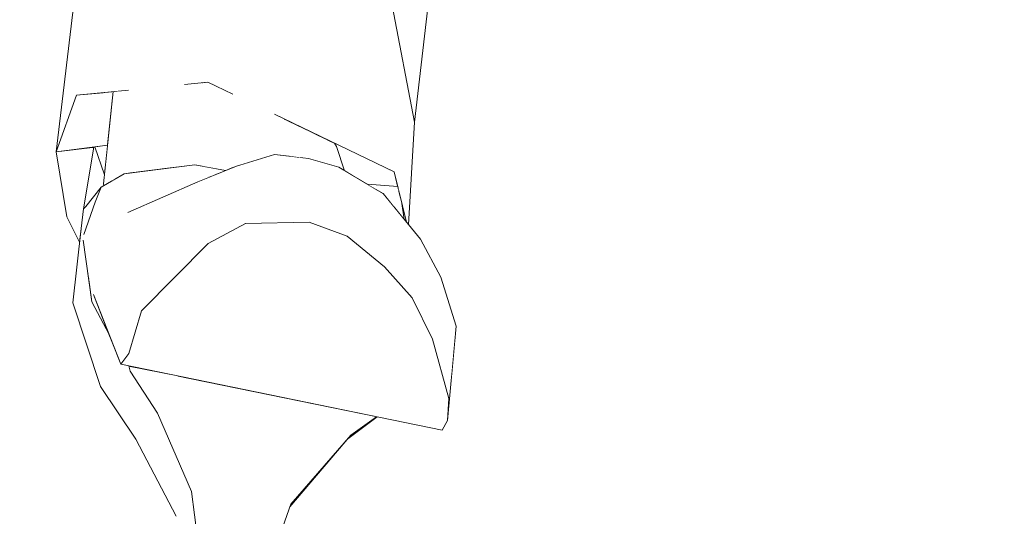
# Model space of a CAD drawing. Header units: millimetres. Extents: x 0 to 650, y -1 to 707.
# Tile 174 of 256: x 525.92 to 528.21, y 337.55 to 338.7. Entities that reach past the tile are written whole.
import ezdxf
from ezdxf.xclip import XClip

# ---------------------------------------------------------------- set-up
doc = ezdxf.new("R2010")
doc.units = ezdxf.units.MM
doc.header["$MEASUREMENT"] = 0
doc.header["$XCLIPFRAME"] = 0
doc.linetypes.add('Wipeout_Contour', pattern=[1000, 0, -1000])
doc.layers.add('Interior - Mobiliário .ARQ', color=7, linetype='Continuous')
doc.layers.add('Parede.ARQ', color=7, linetype='Continuous')

# ---------------------------------------------------------------- blocks, each defined once
blk = doc.blocks.new('Desenho_2_2', base_point=(960.5741, 336.178))
at = {"color": 254, "linetype": 'Wipeout_Contour', "lineweight": 0, "ltscale": 31302.574578}
blk.add_wipeout([(525.3629, 337.0603), (525.335, 336.978), (534.8689, 336.978), (534.8689, 339.978), (527.2036, 339.978), (527.1696, 339.8395), (526.9379, 339.0644), (526.8709, 338.726), (526.8397, 338.4605), (526.826, 338.2229), (526.8541, 338.1887), (526.9009, 338.1011), (526.9369, 337.9874), (526.9169, 337.7689), (526.904, 337.746), (526.7536, 337.7769), (526.6854, 337.7261), (526.5511, 337.5685), (526.4797, 337.3693), (526.4539, 337.3307), (526.4149, 337.3074), (526.3481, 337.314), (526.3266, 337.3436), (526.2872, 337.5464), (526.1936, 337.7251), (526.1114, 337.8474), (526.0475, 338.0411), (526.0632, 338.1822), (526.0334, 338.2407), (526.0089, 338.3917), (526.0601, 338.8198), (526.0699, 338.8896), (526.0712, 338.9305), (526.0866, 339.2566), (526.1375, 339.978), (525.8214, 339.978), (525.8159, 339.8575), (525.771, 339.2577), (525.7441, 338.8923), (525.726, 338.528), (525.7004, 338.2544), (525.6362, 337.8163), (525.6313, 337.8016), (525.6328, 337.7707), (525.5855, 337.6641), (525.5643, 337.6006), (525.5472, 337.5779), (525.5072, 337.488), (525.4497, 337.3351), (525.3975, 337.1757)], dxfattribs=at).dxf.layer = 'Parede.ARQ'
at = {"color": 254, "linetype": 'Wipeout_Contour', "lineweight": 0, "ltscale": 1879.004389}
blk.add_wipeout([(526.7882, 338.731), (526.8397, 338.4605), (526.8709, 338.726)], dxfattribs=at).dxf.layer = 'Interior - Mobiliário .ARQ'
at = {"color": 254, "linetype": 'Wipeout_Contour', "lineweight": 0, "ltscale": 1877.56347}
blk.add_wipeout([(526.6064, 338.4346), (526.5358, 338.4685), (526.6105, 338.3806)], dxfattribs=at).dxf.layer = 'Interior - Mobiliário .ARQ'
at = {"color": 254, "linetype": 'Wipeout_Contour', "lineweight": 0, "ltscale": 1876.648082}
blk.add_wipeout([(526.0989, 338.4029), (526.1208, 338.3379), (526.1279, 338.4065)], dxfattribs=at).dxf.layer = 'Interior - Mobiliário .ARQ'
at = {"color": 254, "linetype": 'Wipeout_Contour', "lineweight": 0, "ltscale": 2504.220744}
blk.add_wipeout([(526.6588, 338.4035), (526.6775, 338.3475), (526.7084, 338.3293), (526.7929, 338.3449)], dxfattribs=at).dxf.layer = 'Interior - Mobiliário .ARQ'
at = {"color": 254, "linetype": 'Wipeout_Contour', "lineweight": 0, "ltscale": 1876.457727}
blk.add_wipeout([(526.1665, 338.3407), (526.1815, 338.3425), (526.1747, 338.3584)], dxfattribs=at).dxf.layer = 'Interior - Mobiliário .ARQ'
at = {"color": 254, "linetype": 'Wipeout_Contour', "lineweight": 0, "ltscale": 1877.106111}
blk.add_wipeout([(526.184, 338.1514), (526.3372, 338.322), (526.1752, 338.2509)], dxfattribs=at).dxf.layer = 'Interior - Mobiliário .ARQ'
at = {"color": 254, "linetype": 'Wipeout_Contour', "lineweight": 0, "ltscale": 2504.076158}
blk.add_wipeout([(526.7308, 338.3161), (526.7672, 338.2945), (526.7934, 338.2627), (526.8028, 338.3047)], dxfattribs=at).dxf.layer = 'Interior - Mobiliário .ARQ'
at = {"color": 254, "linetype": 'Wipeout_Contour', "lineweight": 0, "ltscale": 1877.618072}
blk.add_wipeout([(526.6835, 338.196), (526.5956, 338.2284), (526.448, 338.225)], dxfattribs=at).dxf.layer = 'Interior - Mobiliário .ARQ'
at = {"color": 254, "linetype": 'Wipeout_Contour', "lineweight": 0, "ltscale": 1876.100809}
blk.add_wipeout([(526.0819, 338.0454), (526.0475, 338.0411), (526.1114, 337.8474)], dxfattribs=at).dxf.layer = 'Interior - Mobiliário .ARQ'
at = {"color": 254, "linetype": 'Wipeout_Contour', "lineweight": 0, "ltscale": 1877.008709}
blk.add_wipeout([(526.9196, 337.8195), (526.8817, 337.9569), (526.2069, 338.0225)], dxfattribs=at).dxf.layer = 'Interior - Mobiliário .ARQ'
at = {"color": 254, "linetype": 'Wipeout_Contour', "lineweight": 0, "ltscale": 1875.825938}
blk.add_wipeout([(526.3225, 337.6036), (526.3518, 337.3863), (526.4797, 337.3693)], dxfattribs=at).dxf.layer = 'Interior - Mobiliário .ARQ'
at = {"color": 254, "linetype": 'Wipeout_Contour', "lineweight": 0, "ltscale": 1876.946889}
blk.add_wipeout([(526.2139, 338.5025), (526.1494, 338.4297), (526.1747, 338.3584)], dxfattribs=at).dxf.layer = 'Interior - Mobiliário .ARQ'
at = {"color": 254, "linetype": 'Wipeout_Contour', "lineweight": 0, "ltscale": 1876.077825}
blk.add_wipeout([(526.0089, 338.3917), (526.1279, 338.4065), (526.1351, 338.476)], dxfattribs=at).dxf.layer = 'Interior - Mobiliário .ARQ'
at = {"color": 254, "linetype": 'Wipeout_Contour', "lineweight": 0, "ltscale": 1878.236926}
blk.add_wipeout([(526.8397, 338.4605), (526.7929, 338.3449), (526.8216, 338.2282)], dxfattribs=at).dxf.layer = 'Interior - Mobiliário .ARQ'
at = {"color": 254, "linetype": 'Wipeout_Contour', "lineweight": 0, "ltscale": 1876.167951}
blk.add_wipeout([(526.16, 338.3193), (526.1108, 338.2254), (526.1752, 338.2509)], dxfattribs=at).dxf.layer = 'Interior - Mobiliário .ARQ'
at = {"color": 254, "linetype": 'Wipeout_Contour', "lineweight": 0, "ltscale": 1877.07391}
blk.add_wipeout([(526.8343, 338.0528), (526.3613, 338.1789), (526.2069, 338.0225)], dxfattribs=at).dxf.layer = 'Interior - Mobiliário .ARQ'
at = {"color": 254, "linetype": 'Wipeout_Contour', "lineweight": 0, "ltscale": 1877.97616}
blk.add_wipeout([(526.9369, 337.9874), (526.9196, 337.8195), (526.9169, 337.7689)], dxfattribs=at).dxf.layer = 'Interior - Mobiliário .ARQ'
at = {"color": 254, "linetype": 'Wipeout_Contour', "lineweight": 0, "ltscale": 1876.557315}
blk.add_wipeout([(526.1808, 337.8826), (526.2442, 337.7854), (526.6927, 337.7347)], dxfattribs=at).dxf.layer = 'Interior - Mobiliário .ARQ'
at = {"color": 254, "linetype": 'Wipeout_Contour', "lineweight": 0, "ltscale": 1876.114785}
blk.add_wipeout([(526.4797, 337.3693), (526.5533, 337.5746), (526.3225, 337.6036)], dxfattribs=at).dxf.layer = 'Interior - Mobiliário .ARQ'
at = {"color": 254, "linetype": 'Wipeout_Contour', "lineweight": 0, "ltscale": 1878.809306}
blk.add_wipeout([(526.8397, 338.4605), (526.7882, 338.731), (526.7929, 338.3449)], dxfattribs=at).dxf.layer = 'Interior - Mobiliário .ARQ'
at = {"color": 254, "linetype": 'Wipeout_Contour', "lineweight": 0, "ltscale": 2504.209517}
blk.add_wipeout([(526.803, 338.3039), (526.7957, 338.2599), (526.8154, 338.2358), (526.8088, 338.2803)], dxfattribs=at).dxf.layer = 'Interior - Mobiliário .ARQ'
at = {"color": 254, "linetype": 'Wipeout_Contour', "lineweight": 0, "ltscale": 1876.080694}
blk.add_wipeout([(526.0995, 338.2748), (526.0729, 338.1999), (526.0893, 338.2201)], dxfattribs=at).dxf.layer = 'Interior - Mobiliário .ARQ'
at = {"color": 254, "linetype": 'Wipeout_Contour', "lineweight": 0, "ltscale": 1877.524385}
blk.add_wipeout([(526.448, 338.225), (526.7707, 338.1245), (526.6835, 338.196)], dxfattribs=at).dxf.layer = 'Interior - Mobiliário .ARQ'
at = {"color": 254, "linetype": 'Wipeout_Contour', "lineweight": 0, "ltscale": 1877.080878}
blk.add_wipeout([(526.2069, 338.0225), (526.8817, 337.9569), (526.8343, 338.0528)], dxfattribs=at).dxf.layer = 'Interior - Mobiliário .ARQ'
at = {"color": 254, "linetype": 'Wipeout_Contour', "lineweight": 0, "ltscale": 2502.186668}
blk.add_wipeout([(526.1808, 337.8826), (526.6927, 337.7347), (526.7521, 337.7772), (526.3007, 337.8698)], dxfattribs=at).dxf.layer = 'Interior - Mobiliário .ARQ'
at = {"color": 254, "linetype": 'Wipeout_Contour', "lineweight": 0, "ltscale": 1875.500115}
blk.add_wipeout([(526.3225, 337.6036), (526.2872, 337.5464), (526.3266, 337.3436)], dxfattribs=at).dxf.layer = 'Interior - Mobiliário .ARQ'
at = {"layer": 'Interior - Mobiliário .ARQ', "color": 7, "linetype": 'Continuous', "lineweight": 0}
blk.add_line((526.8397, 338.4605), (526.8709, 338.726), dxfattribs=at)
at = {"color": 254, "linetype": 'Wipeout_Contour', "lineweight": 0, "ltscale": 3756.265713}
blk.add_wipeout([(526.4257, 338.8972), (526.3605, 338.5528), (526.4187, 338.5248), (526.4694, 338.5311), (526.5151, 338.4785), (526.7929, 338.3449)], dxfattribs=at).dxf.layer = 'Interior - Mobiliário .ARQ'
at = {"color": 254, "linetype": 'Wipeout_Contour', "lineweight": 0, "ltscale": 1878.302548}
blk.add_wipeout([(526.8541, 338.1887), (526.7871, 338.2506), (526.7707, 338.1245)], dxfattribs=at).dxf.layer = 'Interior - Mobiliário .ARQ'
at = {"color": 254, "linetype": 'Wipeout_Contour', "lineweight": 0, "ltscale": 3751.001232}
blk.add_wipeout([(526.0819, 338.0454), (526.1114, 337.8474), (526.1808, 337.8826), (526.1727, 337.8961), (526.1585, 337.899), (526.1361, 337.9562)], dxfattribs=at).dxf.layer = 'Interior - Mobiliário .ARQ'
at = {"color": 254, "linetype": 'Wipeout_Contour', "lineweight": 0, "ltscale": 1875.772399}
blk.add_wipeout([(526.3266, 337.3436), (526.3518, 337.3863), (526.3225, 337.6036)], dxfattribs=at).dxf.layer = 'Interior - Mobiliário .ARQ'
at = {"color": 254, "linetype": 'Wipeout_Contour', "lineweight": 0, "ltscale": 1878.161005}
blk.add_wipeout([(526.7929, 338.3449), (526.7882, 338.731), (526.4257, 338.8972)], dxfattribs=at).dxf.layer = 'Interior - Mobiliário .ARQ'
at = {"color": 254, "linetype": 'Wipeout_Contour', "lineweight": 0, "ltscale": 3128.351665}
blk.add_wipeout([(526.3767, 338.4031), (526.2598, 338.4049), (526.2742, 338.3542), (526.3308, 338.3613), (526.3509, 338.3575)], dxfattribs=at).dxf.layer = 'Interior - Mobiliário .ARQ'
at = {"color": 254, "linetype": 'Wipeout_Contour', "lineweight": 0, "ltscale": 1875.729732}
blk.add_wipeout([(526.0475, 338.0411), (526.0819, 338.0454), (526.0667, 338.2138)], dxfattribs=at).dxf.layer = 'Interior - Mobiliário .ARQ'
at = {"color": 254, "linetype": 'Wipeout_Contour', "lineweight": 0, "ltscale": 1877.769142}
blk.add_wipeout([(526.7707, 338.1245), (526.8343, 338.0528), (526.8541, 338.1887)], dxfattribs=at).dxf.layer = 'Interior - Mobiliário .ARQ'
at = {"color": 254, "linetype": 'Wipeout_Contour', "lineweight": 0, "ltscale": 1877.019064}
blk.add_wipeout([(526.184, 338.1514), (526.2069, 338.0225), (526.3613, 338.1789)], dxfattribs=at).dxf.layer = 'Interior - Mobiliário .ARQ'
at = {"color": 254, "linetype": 'Wipeout_Contour', "lineweight": 0, "ltscale": 1876.687823}
blk.add_wipeout([(526.6927, 337.7347), (526.2442, 337.7854), (526.3225, 337.6036)], dxfattribs=at).dxf.layer = 'Interior - Mobiliário .ARQ'
at = {"layer": 'Interior - Mobiliário .ARQ', "color": 7, "linetype": 'Continuous', "lineweight": 0}
blk.add_line((526.8397, 338.4605), (526.7882, 338.731), dxfattribs=at)
at = {"color": 254, "linetype": 'Wipeout_Contour', "lineweight": 0, "ltscale": 1876.875313}
blk.add_wipeout([(526.1747, 338.3584), (526.2598, 338.4049), (526.2139, 338.5025)], dxfattribs=at).dxf.layer = 'Interior - Mobiliário .ARQ'
at = {"color": 254, "linetype": 'Wipeout_Contour', "lineweight": 0, "ltscale": 3752.05441}
blk.add_wipeout([(526.0948, 338.4024), (526.0334, 338.2407), (526.0632, 338.1822), (526.0667, 338.2138), (526.0724, 338.2591), (526.0961, 338.4025)], dxfattribs=at).dxf.layer = 'Interior - Mobiliário .ARQ'
at = {"color": 254, "linetype": 'Wipeout_Contour', "lineweight": 0, "ltscale": 1876.801392}
blk.add_wipeout([(526.3767, 338.4031), (526.3509, 338.3575), (526.3839, 338.3513)], dxfattribs=at).dxf.layer = 'Interior - Mobiliário .ARQ'
at = {"color": 254, "linetype": 'Wipeout_Contour', "lineweight": 0, "ltscale": 3128.692426}
blk.add_wipeout([(526.6105, 338.3806), (526.5388, 338.4163), (526.5793, 338.3775), (526.5938, 338.3757), (526.6184, 338.3686)], dxfattribs=at).dxf.layer = 'Interior - Mobiliário .ARQ'
at = {"color": 254, "linetype": 'Wipeout_Contour', "lineweight": 0, "ltscale": 1876.532387}
blk.add_wipeout([(526.0918, 338.0436), (526.1316, 337.9678), (526.0952, 338.0609)], dxfattribs=at).dxf.layer = 'Interior - Mobiliário .ARQ'
at = {"color": 254, "linetype": 'Wipeout_Contour', "lineweight": 0, "ltscale": 1875.952633}
blk.add_wipeout([(526.2442, 337.7854), (526.1808, 337.8826), (526.1114, 337.8474)], dxfattribs=at).dxf.layer = 'Interior - Mobiliário .ARQ'
at = {"color": 254, "linetype": 'Wipeout_Contour', "lineweight": 0, "ltscale": 1876.165302}
blk.add_wipeout([(526.3225, 337.6036), (526.5533, 337.5746), (526.6927, 337.7347)], dxfattribs=at).dxf.layer = 'Interior - Mobiliário .ARQ'
at = {"layer": 'Interior - Mobiliário .ARQ', "color": 7, "linetype": 'Continuous', "lineweight": 0}
blk.add_line((526.4797, 337.3693), (526.5533, 337.5746), dxfattribs=at)
at = {"color": 254, "linetype": 'Wipeout_Contour', "lineweight": 0, "ltscale": 1876.292183}
blk.add_wipeout([(526.0601, 338.8198), (526.0089, 338.3917), (526.056, 338.5228)], dxfattribs=at).dxf.layer = 'Interior - Mobiliário .ARQ'
at = {"color": 254, "linetype": 'Wipeout_Contour', "lineweight": 0, "ltscale": 3129.819369}
blk.add_wipeout([(526.4694, 338.5311), (526.5388, 338.4163), (526.6105, 338.3806), (526.5358, 338.4685), (526.5151, 338.4785)], dxfattribs=at).dxf.layer = 'Interior - Mobiliário .ARQ'
at = {"color": 254, "linetype": 'Wipeout_Contour', "lineweight": 0, "ltscale": 2501.612447}
blk.add_wipeout([(526.0724, 338.2591), (526.113, 338.3093), (526.1208, 338.3379), (526.0989, 338.4029)], dxfattribs=at).dxf.layer = 'Interior - Mobiliário .ARQ'
at = {"color": 254, "linetype": 'Wipeout_Contour', "lineweight": 0, "ltscale": 1877.144329}
blk.add_wipeout([(526.3767, 338.4031), (526.4209, 338.356), (526.4524, 338.3662)], dxfattribs=at).dxf.layer = 'Interior - Mobiliário .ARQ'
at = {"color": 254, "linetype": 'Wipeout_Contour', "lineweight": 0, "ltscale": 1876.645003}
blk.add_wipeout([(526.194, 338.3441), (526.1747, 338.3584), (526.1815, 338.3425)], dxfattribs=at).dxf.layer = 'Interior - Mobiliário .ARQ'
at = {"color": 254, "linetype": 'Wipeout_Contour', "lineweight": 0, "ltscale": 2501.212868}
blk.add_wipeout([(526.0949, 338.0375), (526.0819, 338.0454), (526.1361, 337.9562), (526.1316, 337.9678)], dxfattribs=at).dxf.layer = 'Interior - Mobiliário .ARQ'
at = {"color": 254, "linetype": 'Wipeout_Contour', "lineweight": 0, "ltscale": 1875.719338}
blk.add_wipeout([(526.1114, 337.8474), (526.1936, 337.7251), (526.2442, 337.7854)], dxfattribs=at).dxf.layer = 'Interior - Mobiliário .ARQ'
at = {"color": 254, "linetype": 'Wipeout_Contour', "lineweight": 0, "ltscale": 1877.243002}
blk.add_wipeout([(526.6854, 337.7261), (526.7536, 337.7769), (526.6927, 337.7347)], dxfattribs=at).dxf.layer = 'Interior - Mobiliário .ARQ'
at = {"color": 254, "linetype": 'Wipeout_Contour', "lineweight": 0, "ltscale": 1877.659769}
blk.add_wipeout([(526.056, 338.5228), (526.1318, 338.903), (526.0601, 338.8198)], dxfattribs=at).dxf.layer = 'Interior - Mobiliário .ARQ'
at = {"color": 254, "linetype": 'Wipeout_Contour', "lineweight": 0, "ltscale": 3130.263375}
blk.add_wipeout([(526.6064, 338.4346), (526.6105, 338.3806), (526.6221, 338.3676), (526.6608, 338.3564), (526.6354, 338.4206)], dxfattribs=at).dxf.layer = 'Interior - Mobiliário .ARQ'
at = {"color": 254, "linetype": 'Wipeout_Contour', "lineweight": 0, "ltscale": 2502.868928}
blk.add_wipeout([(526.4209, 338.356), (526.3767, 338.4031), (526.3839, 338.3513), (526.4014, 338.3481)], dxfattribs=at).dxf.layer = 'Interior - Mobiliário .ARQ'
at = {"color": 254, "linetype": 'Wipeout_Contour', "lineweight": 0, "ltscale": 1877.688698}
blk.add_wipeout([(526.5388, 338.4163), (526.5512, 338.381), (526.5793, 338.3775)], dxfattribs=at).dxf.layer = 'Interior - Mobiliário .ARQ'
at = {"color": 254, "linetype": 'Wipeout_Contour', "lineweight": 0, "ltscale": 1875.669076}
blk.add_wipeout([(526.2872, 337.5464), (526.3225, 337.6036), (526.2442, 337.7854)], dxfattribs=at).dxf.layer = 'Interior - Mobiliário .ARQ'
at = {"layer": 'Interior - Mobiliário .ARQ', "color": 7, "linetype": 'Continuous', "lineweight": 0}
blk.add_line((526.3225, 337.6036), (526.3518, 337.3863), dxfattribs=at)
at = {"color": 254, "linetype": 'Wipeout_Contour', "lineweight": 0, "ltscale": 1877.780753}
blk.add_wipeout([(526.3605, 338.5528), (526.4257, 338.8972), (526.1318, 338.903)], dxfattribs=at).dxf.layer = 'Interior - Mobiliário .ARQ'
at = {"color": 254, "linetype": 'Wipeout_Contour', "lineweight": 0, "ltscale": 3129.768314}
blk.add_wipeout([(526.6543, 338.4115), (526.6354, 338.4206), (526.6608, 338.3564), (526.6712, 338.3512), (526.6588, 338.4035)], dxfattribs=at).dxf.layer = 'Interior - Mobiliário .ARQ'
at = {"color": 254, "linetype": 'Wipeout_Contour', "lineweight": 0, "ltscale": 1875.907911}
blk.add_wipeout([(526.2442, 337.7854), (526.1936, 337.7251), (526.2872, 337.5464)], dxfattribs=at).dxf.layer = 'Interior - Mobiliário .ARQ'
at = {"layer": 'Interior - Mobiliário .ARQ', "color": 7, "linetype": 'Continuous', "lineweight": 0}
for p, q in [((526.6588, 338.4035), (526.6543, 338.4115)), ((526.2872, 337.5464), (526.1936, 337.7251))]:
    blk.add_line(p, q, dxfattribs=at)
at = {"color": 254, "linetype": 'Wipeout_Contour', "lineweight": 0, "ltscale": 5004.512859}
blk.add_wipeout([(526.1318, 338.903), (526.056, 338.5228), (526.1769, 338.5347), (526.2163, 338.5877), (526.2282, 338.6085), (526.2691, 338.5763), (526.3066, 338.5475), (526.3605, 338.5528)], dxfattribs=at).dxf.layer = 'Interior - Mobiliário .ARQ'
at = {"color": 254, "linetype": 'Wipeout_Contour', "lineweight": 0, "ltscale": 1878.390418}
blk.add_wipeout([(526.6641, 338.3555), (526.6815, 338.3198), (526.7871, 338.2506)], dxfattribs=at).dxf.layer = 'Interior - Mobiliário .ARQ'
at = {"color": 254, "linetype": 'Wipeout_Contour', "lineweight": 0, "ltscale": 1877.095005}
blk.add_wipeout([(526.2069, 338.0225), (526.1772, 337.9236), (526.9169, 337.7689)], dxfattribs=at).dxf.layer = 'Interior - Mobiliário .ARQ'
at = {"color": 254, "linetype": 'Wipeout_Contour', "lineweight": 0, "ltscale": 1877.23955}
blk.add_wipeout([(526.1566, 338.5327), (526.1445, 338.5315), (526.1494, 338.4297)], dxfattribs=at).dxf.layer = 'Interior - Mobiliário .ARQ'
at = {"color": 254, "linetype": 'Wipeout_Contour', "lineweight": 0, "ltscale": 3130.483198}
blk.add_wipeout([(526.3605, 338.5528), (526.3467, 338.5514), (526.3569, 338.481), (526.5388, 338.4163), (526.4247, 338.5261)], dxfattribs=at).dxf.layer = 'Interior - Mobiliário .ARQ'
at = {"color": 254, "linetype": 'Wipeout_Contour', "lineweight": 0, "ltscale": 1877.73251}
blk.add_wipeout([(526.7871, 338.2506), (526.7672, 338.2945), (526.6641, 338.3555)], dxfattribs=at).dxf.layer = 'Interior - Mobiliário .ARQ'
at = {"color": 254, "linetype": 'Wipeout_Contour', "lineweight": 0, "ltscale": 1876.637325}
blk.add_wipeout([(526.9169, 337.7689), (526.9196, 337.8195), (526.2069, 338.0225)], dxfattribs=at).dxf.layer = 'Interior - Mobiliário .ARQ'
at = {"color": 254, "linetype": 'Wipeout_Contour', "lineweight": 0, "ltscale": 2502.201265}
blk.add_wipeout([(526.1408, 338.5312), (526.1187, 338.3174), (526.1494, 338.4297), (526.1445, 338.5315)], dxfattribs=at).dxf.layer = 'Interior - Mobiliário .ARQ'
at = {"color": 254, "linetype": 'Wipeout_Contour', "lineweight": 0, "ltscale": 1878.048031}
blk.add_wipeout([(526.5388, 338.4163), (526.4694, 338.5311), (526.4247, 338.5261)], dxfattribs=at).dxf.layer = 'Interior - Mobiliário .ARQ'
at = {"color": 254, "linetype": 'Wipeout_Contour', "lineweight": 0, "ltscale": 1876.43858}
blk.add_wipeout([(526.2897, 337.8721), (526.1777, 337.895), (526.1808, 337.8826)], dxfattribs=at).dxf.layer = 'Interior - Mobiliário .ARQ'
at = {"color": 254, "linetype": 'Wipeout_Contour', "lineweight": 0, "ltscale": 1877.632197}
blk.add_wipeout([(526.5388, 338.4163), (526.3569, 338.481), (526.3767, 338.4031)], dxfattribs=at).dxf.layer = 'Interior - Mobiliário .ARQ'
at = {"color": 254, "linetype": 'Wipeout_Contour', "lineweight": 0, "ltscale": 1876.156813}
blk.add_wipeout([(526.1494, 338.4297), (526.1187, 338.3174), (526.1434, 338.3271)], dxfattribs=at).dxf.layer = 'Interior - Mobiliário .ARQ'
at = {"color": 254, "linetype": 'Wipeout_Contour', "lineweight": 0, "ltscale": 3128.683522}
blk.add_wipeout([(526.5388, 338.4163), (526.3767, 338.4031), (526.4524, 338.3662), (526.5153, 338.3854), (526.5512, 338.381)], dxfattribs=at).dxf.layer = 'Interior - Mobiliário .ARQ'
at = {"color": 254, "linetype": 'Wipeout_Contour', "lineweight": 0, "ltscale": 1876.705173}
blk.add_wipeout([(526.2598, 338.4049), (526.3767, 338.4031), (526.3569, 338.481)], dxfattribs=at).dxf.layer = 'Interior - Mobiliário .ARQ'
at = {"color": 254, "linetype": 'Wipeout_Contour', "lineweight": 0, "ltscale": 1877.65831}
blk.add_wipeout([(526.5938, 338.3757), (526.5153, 338.3854), (526.427, 338.3585)], dxfattribs=at).dxf.layer = 'Interior - Mobiliário .ARQ'
at = {"color": 254, "linetype": 'Wipeout_Contour', "lineweight": 0, "ltscale": 1877.459737}
blk.add_wipeout([(526.3569, 338.481), (526.2139, 338.5025), (526.2598, 338.4049)], dxfattribs=at).dxf.layer = 'Interior - Mobiliário .ARQ'
at = {"color": 254, "linetype": 'Wipeout_Contour', "lineweight": 0, "ltscale": 1877.183763}
blk.add_wipeout([(526.427, 338.3585), (526.58, 338.351), (526.5938, 338.3757)], dxfattribs=at).dxf.layer = 'Interior - Mobiliário .ARQ'
at = {"color": 254, "linetype": 'Wipeout_Contour', "lineweight": 0, "ltscale": 2503.160658}
blk.add_wipeout([(526.2691, 338.5763), (526.3569, 338.481), (526.3467, 338.5514), (526.3066, 338.5475)], dxfattribs=at).dxf.layer = 'Interior - Mobiliário .ARQ'
at = {"color": 254, "linetype": 'Wipeout_Contour', "lineweight": 0, "ltscale": 2502.128493}
blk.add_wipeout([(526.2598, 338.4049), (526.1747, 338.3584), (526.194, 338.3441), (526.2742, 338.3542)], dxfattribs=at).dxf.layer = 'Interior - Mobiliário .ARQ'
at = {"color": 254, "linetype": 'Wipeout_Contour', "lineweight": 0, "ltscale": 1877.569482}
blk.add_wipeout([(526.6835, 338.196), (526.6815, 338.3198), (526.58, 338.351)], dxfattribs=at).dxf.layer = 'Interior - Mobiliário .ARQ'
at = {"color": 254, "linetype": 'Wipeout_Contour', "lineweight": 0, "ltscale": 2502.017897}
blk.add_wipeout([(526.1494, 338.4297), (526.1434, 338.3271), (526.1665, 338.3407), (526.1747, 338.3584)], dxfattribs=at).dxf.layer = 'Interior - Mobiliário .ARQ'
at = {"color": 254, "linetype": 'Wipeout_Contour', "lineweight": 0, "ltscale": 1877.828239}
blk.add_wipeout([(526.58, 338.351), (526.5956, 338.2284), (526.6835, 338.196)], dxfattribs=at).dxf.layer = 'Interior - Mobiliário .ARQ'
at = {"color": 254, "linetype": 'Wipeout_Contour', "lineweight": 0, "ltscale": 2502.370727}
blk.add_wipeout([(526.2163, 338.5877), (526.1494, 338.4297), (526.2139, 338.5025), (526.2282, 338.6085)], dxfattribs=at).dxf.layer = 'Interior - Mobiliário .ARQ'
at = {"color": 254, "linetype": 'Wipeout_Contour', "lineweight": 0, "ltscale": 1876.31388}
blk.add_wipeout([(526.3613, 338.1789), (526.3372, 338.322), (526.184, 338.1514)], dxfattribs=at).dxf.layer = 'Interior - Mobiliário .ARQ'
at = {"color": 254, "linetype": 'Wipeout_Contour', "lineweight": 0, "ltscale": 1877.756118}
blk.add_wipeout([(526.7707, 338.1245), (526.7871, 338.2506), (526.6815, 338.3198)], dxfattribs=at).dxf.layer = 'Interior - Mobiliário .ARQ'
at = {"color": 254, "linetype": 'Wipeout_Contour', "lineweight": 0, "ltscale": 2503.236287}
blk.add_wipeout([(526.1494, 338.4297), (526.2163, 338.5877), (526.1769, 338.5347), (526.1566, 338.5327)], dxfattribs=at).dxf.layer = 'Interior - Mobiliário .ARQ'
at = {"color": 254, "linetype": 'Wipeout_Contour', "lineweight": 0, "ltscale": 1876.63595}
blk.add_wipeout([(526.3324, 338.3545), (526.16, 338.3193), (526.3654, 338.3334)], dxfattribs=at).dxf.layer = 'Interior - Mobiliário .ARQ'
at = {"color": 254, "linetype": 'Wipeout_Contour', "lineweight": 0, "ltscale": 1878.180718}
blk.add_wipeout([(526.6815, 338.3198), (526.6835, 338.196), (526.7707, 338.1245)], dxfattribs=at).dxf.layer = 'Interior - Mobiliário .ARQ'
at = {"color": 254, "linetype": 'Wipeout_Contour', "lineweight": 0, "ltscale": 1876.636401}
blk.add_wipeout([(526.1108, 338.2254), (526.1175, 338.0835), (526.184, 338.1514)], dxfattribs=at).dxf.layer = 'Interior - Mobiliário .ARQ'
at = {"color": 254, "linetype": 'Wipeout_Contour', "lineweight": 0, "ltscale": 2503.402116}
blk.add_wipeout([(526.2282, 338.6085), (526.2139, 338.5025), (526.3569, 338.481), (526.2691, 338.5763)], dxfattribs=at).dxf.layer = 'Interior - Mobiliário .ARQ'
at = {"color": 254, "linetype": 'Wipeout_Contour', "lineweight": 0, "ltscale": 2501.967687}
blk.add_wipeout([(526.1214, 338.5293), (526.0089, 338.3917), (526.1351, 338.476), (526.1408, 338.5312)], dxfattribs=at).dxf.layer = 'Interior - Mobiliário .ARQ'
at = {"color": 254, "linetype": 'Wipeout_Contour', "lineweight": 0, "ltscale": 2503.894796}
blk.add_wipeout([(526.7084, 338.3293), (526.7308, 338.3161), (526.8012, 338.3114), (526.7929, 338.3449)], dxfattribs=at).dxf.layer = 'Interior - Mobiliário .ARQ'
at = {"color": 254, "linetype": 'Wipeout_Contour', "lineweight": 0, "ltscale": 1876.254628}
blk.add_wipeout([(526.184, 338.1514), (526.1752, 338.2509), (526.1108, 338.2254)], dxfattribs=at).dxf.layer = 'Interior - Mobiliário .ARQ'
at = {"color": 254, "linetype": 'Wipeout_Contour', "lineweight": 0, "ltscale": 1877.587801}
blk.add_wipeout([(526.7707, 338.1245), (526.448, 338.225), (526.3613, 338.1789)], dxfattribs=at).dxf.layer = 'Interior - Mobiliário .ARQ'
at = {"layer": 'Interior - Mobiliário .ARQ', "color": 7, "linetype": 'Continuous', "lineweight": 0}
for p, q in [((526.3066, 338.5475), (526.3605, 338.5528)), ((526.4187, 338.5248), (526.3605, 338.5528)), ((526.8012, 338.3114), (526.7308, 338.3161))]:
    blk.add_line(p, q, dxfattribs=at)
at = {"color": 254, "linetype": 'Wipeout_Contour', "lineweight": 0, "ltscale": 1876.959394}
blk.add_wipeout([(526.056, 338.5228), (526.0089, 338.3917), (526.1214, 338.5293)], dxfattribs=at).dxf.layer = 'Interior - Mobiliário .ARQ'
at = {"color": 254, "linetype": 'Wipeout_Contour', "lineweight": 0, "ltscale": 2502.90679}
blk.add_wipeout([(526.16, 338.3193), (526.1752, 338.2509), (526.3372, 338.322), (526.3654, 338.3334)], dxfattribs=at).dxf.layer = 'Interior - Mobiliário .ARQ'
at = {"color": 254, "linetype": 'Wipeout_Contour', "lineweight": 0, "ltscale": 1877.284122}
blk.add_wipeout([(526.3613, 338.1789), (526.8343, 338.0528), (526.7707, 338.1245)], dxfattribs=at).dxf.layer = 'Interior - Mobiliário .ARQ'
at = {"color": 254, "linetype": 'Wipeout_Contour', "lineweight": 0, "ltscale": 1875.970508}
blk.add_wipeout([(526.184, 338.1514), (526.1175, 338.0835), (526.1772, 337.9236)], dxfattribs=at).dxf.layer = 'Interior - Mobiliário .ARQ'
at = {"layer": 'Interior - Mobiliário .ARQ', "color": 7, "linetype": 'Continuous', "lineweight": 0}
blk.add_line((526.056, 338.5228), (526.1769, 338.5347), dxfattribs=at)
at = {"color": 254, "linetype": 'Wipeout_Contour', "lineweight": 0, "ltscale": 1877.207102}
blk.add_wipeout([(526.3308, 338.3613), (526.1665, 338.3407), (526.16, 338.3193)], dxfattribs=at).dxf.layer = 'Interior - Mobiliário .ARQ'
at = {"color": 254, "linetype": 'Wipeout_Contour', "lineweight": 0, "ltscale": 1878.404879}
blk.add_wipeout([(526.7672, 338.2945), (526.7871, 338.2506), (526.8541, 338.1887)], dxfattribs=at).dxf.layer = 'Interior - Mobiliário .ARQ'
at = {"color": 254, "linetype": 'Wipeout_Contour', "lineweight": 0, "ltscale": 1876.432272}
blk.add_wipeout([(526.1772, 337.9236), (526.2069, 338.0225), (526.184, 338.1514)], dxfattribs=at).dxf.layer = 'Interior - Mobiliário .ARQ'
at = {"layer": 'Interior - Mobiliário .ARQ', "color": 7, "linetype": 'Continuous', "lineweight": 0}
for p, q in [((526.8397, 338.4605), (526.826, 338.2229)), ((526.8216, 338.2282), (526.7929, 338.3449)), ((526.8095, 338.2773), (526.8162, 338.2349)), ((526.6835, 338.196), (526.7707, 338.1245))]:
    blk.add_line(p, q, dxfattribs=at)
at = {"color": 254, "linetype": 'Wipeout_Contour', "lineweight": 0, "ltscale": 1877.078915}
blk.add_wipeout([(526.448, 338.225), (526.427, 338.3585), (526.3372, 338.322)], dxfattribs=at).dxf.layer = 'Interior - Mobiliário .ARQ'
at = {"color": 254, "linetype": 'Wipeout_Contour', "lineweight": 0, "ltscale": 1877.125217}
blk.add_wipeout([(526.9169, 337.7689), (526.1772, 337.9236), (526.1585, 337.899)], dxfattribs=at).dxf.layer = 'Interior - Mobiliário .ARQ'
at = {"color": 254, "linetype": 'Wipeout_Contour', "lineweight": 0, "ltscale": 1876.964728}
blk.add_wipeout([(526.3324, 338.3545), (526.3711, 338.3357), (526.3887, 338.3429)], dxfattribs=at).dxf.layer = 'Interior - Mobiliário .ARQ'
at = {"color": 254, "linetype": 'Wipeout_Contour', "lineweight": 0, "ltscale": 1877.206744}
blk.add_wipeout([(526.3372, 338.322), (526.3613, 338.1789), (526.448, 338.225)], dxfattribs=at).dxf.layer = 'Interior - Mobiliário .ARQ'
at = {"color": 254, "linetype": 'Wipeout_Contour', "lineweight": 0, "ltscale": 1876.461209}
blk.add_wipeout([(526.1585, 337.899), (526.904, 337.746), (526.9169, 337.7689)], dxfattribs=at).dxf.layer = 'Interior - Mobiliário .ARQ'
at = {"layer": 'Interior - Mobiliário .ARQ', "color": 7, "linetype": 'Continuous', "lineweight": 0}
for p, q in [((526.3308, 338.3613), (526.4014, 338.3481)), ((526.3613, 338.1789), (526.2069, 338.0225)), ((526.1808, 337.8826), (526.2442, 337.7854)), ((526.1114, 337.8474), (526.1936, 337.7251)), ((526.2442, 337.7854), (526.3225, 337.6036)), ((526.6927, 337.7347), (526.7521, 337.7772)), ((526.6854, 337.7261), (526.7536, 337.7769)), ((526.904, 337.746), (526.9169, 337.7689)), ((526.5511, 337.5685), (526.6927, 337.7347)), ((526.6927, 337.7347), (526.5533, 337.5746))]:
    blk.add_line(p, q, dxfattribs=at)
at = {"color": 254, "linetype": 'Wipeout_Contour', "lineweight": 0, "ltscale": 1877.459571}
blk.add_wipeout([(526.5956, 338.2284), (526.58, 338.351), (526.427, 338.3585)], dxfattribs=at).dxf.layer = 'Interior - Mobiliário .ARQ'
at = {"color": 254, "linetype": 'Wipeout_Contour', "lineweight": 0, "ltscale": 1875.590864}
blk.add_wipeout([(526.0952, 338.0609), (526.1585, 337.899), (526.1772, 337.9236)], dxfattribs=at).dxf.layer = 'Interior - Mobiliário .ARQ'
at = {"color": 254, "linetype": 'Wipeout_Contour', "lineweight": 0, "ltscale": 1877.900723}
blk.add_wipeout([(526.8817, 337.9569), (526.9196, 337.8195), (526.9369, 337.9874)], dxfattribs=at).dxf.layer = 'Interior - Mobiliário .ARQ'
at = {"layer": 'Interior - Mobiliário .ARQ', "color": 7, "linetype": 'Continuous', "lineweight": 0}
for p, q in [((526.1585, 337.899), (526.904, 337.746)), ((526.1808, 337.8826), (526.1777, 337.895)), ((526.9196, 337.8195), (526.9169, 337.7689))]:
    blk.add_line(p, q, dxfattribs=at)
at = {"color": 254, "linetype": 'Wipeout_Contour', "lineweight": 0, "ltscale": 1877.443716}
blk.add_wipeout([(526.427, 338.3585), (526.448, 338.225), (526.5956, 338.2284)], dxfattribs=at).dxf.layer = 'Interior - Mobiliário .ARQ'
at = {"color": 254, "linetype": 'Wipeout_Contour', "lineweight": 0, "ltscale": 1877.993603}
blk.add_wipeout([(526.9369, 337.9874), (526.9009, 338.1011), (526.8817, 337.9569)], dxfattribs=at).dxf.layer = 'Interior - Mobiliário .ARQ'
at = {"color": 254, "linetype": 'Wipeout_Contour', "lineweight": 0, "ltscale": 1876.459012}
blk.add_wipeout([(526.1772, 337.9236), (526.1175, 338.0835), (526.0952, 338.0609)], dxfattribs=at).dxf.layer = 'Interior - Mobiliário .ARQ'
at = {"layer": 'Interior - Mobiliário .ARQ', "color": 7, "linetype": 'Continuous', "lineweight": 0}
for p, q in [((526.5153, 338.3854), (526.427, 338.3585)), ((526.3372, 338.322), (526.427, 338.3585)), ((526.3613, 338.1789), (526.448, 338.225)), ((526.5956, 338.2284), (526.448, 338.225)), ((526.6835, 338.196), (526.5956, 338.2284)), ((526.2069, 338.0225), (526.1772, 337.9236)), ((526.9369, 337.9874), (526.9169, 337.7689)), ((526.1585, 337.899), (526.1772, 337.9236))]:
    blk.add_line(p, q, dxfattribs=at)
at = {"color": 254, "linetype": 'Wipeout_Contour', "lineweight": 0, "ltscale": 1877.949216}
blk.add_wipeout([(526.6641, 338.3555), (526.5938, 338.3757), (526.58, 338.351)], dxfattribs=at).dxf.layer = 'Interior - Mobiliário .ARQ'
at = {"color": 254, "linetype": 'Wipeout_Contour', "lineweight": 0, "ltscale": 2501.489892}
blk.add_wipeout([(526.0746, 338.1654), (526.0667, 338.2138), (526.0819, 338.0454), (526.0949, 338.0375)], dxfattribs=at).dxf.layer = 'Interior - Mobiliário .ARQ'
at = {"color": 254, "linetype": 'Wipeout_Contour', "lineweight": 0, "ltscale": 1878.050007}
blk.add_wipeout([(526.8817, 337.9569), (526.9009, 338.1011), (526.8541, 338.1887)], dxfattribs=at).dxf.layer = 'Interior - Mobiliário .ARQ'
at = {"layer": 'Interior - Mobiliário .ARQ', "color": 7, "linetype": 'Continuous', "lineweight": 0}
for p, q in [((526.5153, 338.3854), (526.5938, 338.3757)), ((526.9369, 337.9874), (526.9009, 338.1011))]:
    blk.add_line(p, q, dxfattribs=at)
at = {"color": 254, "linetype": 'Wipeout_Contour', "lineweight": 0, "ltscale": 1877.809591}
blk.add_wipeout([(526.58, 338.351), (526.6815, 338.3198), (526.6641, 338.3555)], dxfattribs=at).dxf.layer = 'Interior - Mobiliário .ARQ'
at = {"color": 254, "linetype": 'Wipeout_Contour', "lineweight": 0, "ltscale": 2502.155849}
blk.add_wipeout([(526.0774, 338.2644), (526.0729, 338.1999), (526.0995, 338.2748), (526.113, 338.3093)], dxfattribs=at).dxf.layer = 'Interior - Mobiliário .ARQ'
at = {"color": 254, "linetype": 'Wipeout_Contour', "lineweight": 0, "ltscale": 1878.000923}
blk.add_wipeout([(526.8541, 338.1887), (526.8343, 338.0528), (526.8817, 337.9569)], dxfattribs=at).dxf.layer = 'Interior - Mobiliário .ARQ'
at = {"layer": 'Interior - Mobiliário .ARQ', "color": 7, "linetype": 'Continuous', "lineweight": 0}
for p, q in [((526.7929, 338.3449), (526.5151, 338.4785)), ((526.6775, 338.3475), (526.6588, 338.4035)), ((526.5938, 338.3757), (526.6641, 338.3555)), ((526.6641, 338.3555), (526.7672, 338.2945)), ((526.7672, 338.2945), (526.8541, 338.1887)), ((526.8541, 338.1887), (526.9009, 338.1011)), ((526.8343, 338.0528), (526.7707, 338.1245)), ((526.8343, 338.0528), (526.8817, 337.9569)), ((526.8817, 337.9569), (526.9196, 337.8195))]:
    blk.add_line(p, q, dxfattribs=at)
at = {"color": 254, "linetype": 'Wipeout_Contour', "lineweight": 0, "ltscale": 1876.731023}
blk.add_wipeout([(526.0918, 338.0436), (526.0729, 338.1999), (526.0716, 338.1867)], dxfattribs=at).dxf.layer = 'Interior - Mobiliário .ARQ'
at = {"color": 254, "linetype": 'Wipeout_Contour', "lineweight": 0, "ltscale": 1876.188509}
blk.add_wipeout([(526.0952, 338.0609), (526.0893, 338.2201), (526.0729, 338.1999)], dxfattribs=at).dxf.layer = 'Interior - Mobiliário .ARQ'
at = {"color": 254, "linetype": 'Wipeout_Contour', "lineweight": 0, "ltscale": 1875.590545}
blk.add_wipeout([(526.0729, 338.1999), (526.0918, 338.0436), (526.0952, 338.0609)], dxfattribs=at).dxf.layer = 'Interior - Mobiliário .ARQ'
at = {"layer": 'Interior - Mobiliário .ARQ', "color": 7, "linetype": 'Continuous', "lineweight": 0}
for p, q in [((526.0475, 338.0411), (526.1114, 337.8474)), ((526.0918, 338.0436), (526.1316, 337.9678))]:
    blk.add_line(p, q, dxfattribs=at)
at = {"color": 254, "linetype": 'Wipeout_Contour', "lineweight": 0, "ltscale": 1875.865453}
blk.add_wipeout([(526.0667, 338.2138), (526.0716, 338.1867), (526.0724, 338.2591)], dxfattribs=at).dxf.layer = 'Interior - Mobiliário .ARQ'
at = {"color": 254, "linetype": 'Wipeout_Contour', "lineweight": 0, "ltscale": 1875.815531}
blk.add_wipeout([(526.0952, 338.0609), (526.1175, 338.0835), (526.1108, 338.2254)], dxfattribs=at).dxf.layer = 'Interior - Mobiliário .ARQ'
at = {"layer": 'Interior - Mobiliário .ARQ', "color": 7, "linetype": 'Continuous', "lineweight": 0}
blk.add_line((526.0667, 338.2138), (526.0475, 338.0411), dxfattribs=at)
at = {"color": 254, "linetype": 'Wipeout_Contour', "lineweight": 0, "ltscale": 1876.672787}
blk.add_wipeout([(526.1108, 338.2254), (526.0893, 338.2201), (526.0952, 338.0609)], dxfattribs=at).dxf.layer = 'Interior - Mobiliário .ARQ'
at = {"layer": 'Interior - Mobiliário .ARQ', "color": 7, "linetype": 'Continuous', "lineweight": 0}
for p, q in [((526.0918, 338.0436), (526.0716, 338.1867)), ((526.0952, 338.0609), (526.1585, 337.899))]:
    blk.add_line(p, q, dxfattribs=at)
at = {"color": 254, "linetype": 'Wipeout_Contour', "lineweight": 0, "ltscale": 1876.348889}
blk.add_wipeout([(526.0893, 338.2201), (526.1108, 338.2254), (526.16, 338.3193)], dxfattribs=at).dxf.layer = 'Interior - Mobiliário .ARQ'
at = {"color": 254, "linetype": 'Wipeout_Contour', "lineweight": 0, "ltscale": 1876.77018}
blk.add_wipeout([(526.16, 338.3193), (526.0995, 338.2748), (526.0893, 338.2201)], dxfattribs=at).dxf.layer = 'Interior - Mobiliário .ARQ'
at = {"color": 254, "linetype": 'Wipeout_Contour', "lineweight": 0, "ltscale": 1876.328291}
blk.add_wipeout([(526.0995, 338.2748), (526.16, 338.3193), (526.1665, 338.3407)], dxfattribs=at).dxf.layer = 'Interior - Mobiliário .ARQ'
at = {"color": 254, "linetype": 'Wipeout_Contour', "lineweight": 0, "ltscale": 1876.79064}
blk.add_wipeout([(526.1665, 338.3407), (526.113, 338.3093), (526.0995, 338.2748)], dxfattribs=at).dxf.layer = 'Interior - Mobiliário .ARQ'
at = {"layer": 'Interior - Mobiliário .ARQ', "color": 7, "linetype": 'Continuous', "lineweight": 0}
for p, q in [((526.1187, 338.3174), (526.1408, 338.5312)), ((526.1665, 338.3407), (526.3308, 338.3613)), ((526.113, 338.3093), (526.1665, 338.3407)), ((526.1198, 338.3133), (526.1187, 338.3174)), ((526.3372, 338.322), (526.1752, 338.2509))]:
    blk.add_line(p, q, dxfattribs=at)
at = {"color": 254, "linetype": 'Wipeout_Contour', "lineweight": 0, "ltscale": 1876.798398}
blk.add_wipeout([(526.0948, 338.4024), (526.0089, 338.3917), (526.0334, 338.2407)], dxfattribs=at).dxf.layer = 'Interior - Mobiliário .ARQ'
at = {"layer": 'Interior - Mobiliário .ARQ', "color": 7, "linetype": 'Continuous', "lineweight": 0}
for p, q in [((526.0601, 338.8198), (526.0089, 338.3917)), ((526.0089, 338.3917), (526.056, 338.5228)), ((526.0089, 338.3917), (526.1279, 338.4065)), ((526.0961, 338.4025), (526.0724, 338.2591)), ((526.0989, 338.4029), (526.1208, 338.3379)), ((526.0334, 338.2407), (526.0089, 338.3917)), ((526.113, 338.3093), (526.0774, 338.2644)), ((526.113, 338.3093), (526.0995, 338.2748)), ((526.0667, 338.2138), (526.0724, 338.2591)), ((526.0774, 338.2644), (526.0724, 338.2591)), ((526.0729, 338.1999), (526.0995, 338.2748)), ((526.0632, 338.1822), (526.0334, 338.2407))]:
    blk.add_line(p, q, dxfattribs=at)

msp = doc.modelspace()

# ---------------------------------------------------------------- block references
at = {"color": 7, "linetype": 'Continuous', "lineweight": 0}
ref = msp.add_blockref('Desenho_2_2', (960.5741, 336.178), dxfattribs=at)
XClip(ref).set_block_clipping_path([(351.923237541, 325.8360772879), (633.5139366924, 392.5007536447)])

doc.saveas('drawing.dxf')
